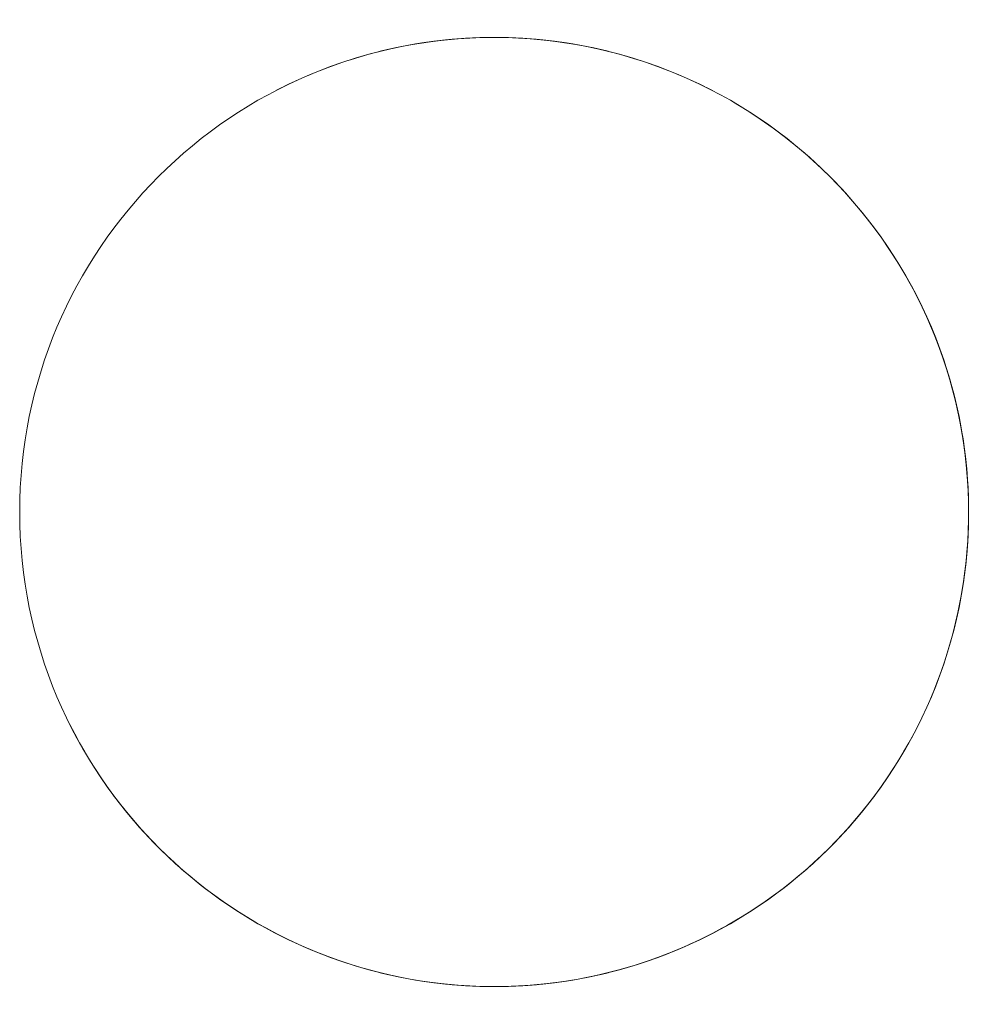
# Model space of a CAD drawing. Header units: millimetres. Extents: x -3034 to 546681, y -100001 to 133386.
# Tile 1 of 124: x -1 to 1, y -100001 to -99999. Entities that reach past the tile are written whole.
import ezdxf

# ---------------------------------------------------------------- set-up
doc = ezdxf.new("R2010")
doc.units = ezdxf.units.MM
doc.layers.add('PAB - widokowe', color=7, linetype='Continuous', lineweight=18)

# ---------------------------------------------------------------- blocks, each defined once
blk = doc.blocks.new('wentylacjaa')
at = {"color": 8, "lineweight": 9}
for start_param, end_param in [(1.092741, 2.048852), (1.092741, 2.048852), (1.092741, 2.048852), (1.092741, 2.048852), (1.328305, 1.813288), (1.328305, 1.813288), (6.049479, 6.740022), (5.874946, 6.56549), (3.606018, 4.296562), (5.128216, 5.81876), (3.780551, 4.471094), (4.953684, 5.644227), (4.234333, 5.190445), (4.234333, 5.190445), (4.234333, 5.190445), (4.234333, 5.190445), (4.234333, 5.190445), (4.469898, 4.95488), (4.469898, 4.95488)]:
    blk.add_ellipse((0, 0), major_axis=(1, 0), ratio=1, start_param=start_param, end_param=end_param, dxfattribs=at)
blk.add_ellipse((0, 0), major_axis=(1, 0), ratio=1, dxfattribs=at)
blk.add_ellipse((0, 0), major_axis=(1, 0), ratio=1, dxfattribs=at)
blk.add_ellipse((0, 0), major_axis=(1, 0), ratio=1, dxfattribs=at)
at = {"color": 8, "lineweight": 9, "ltscale": 5}
blk.add_ellipse((0, 0), major_axis=(1, 0), ratio=1, start_param=1.26287, end_param=1.878723, dxfattribs=at)
blk.add_ellipse((0, 0), major_axis=(1, 0), ratio=1, start_param=1.26287, end_param=1.878723, dxfattribs=at)
blk.add_ellipse((0, 0), major_axis=(1, 0), ratio=1, start_param=1.26287, end_param=1.878723, dxfattribs=at)
blk.add_ellipse((0, 0), major_axis=(1, 0), ratio=1, start_param=1.26287, end_param=1.878723, dxfattribs=at)
at = {"color": 8, "linetype": 'ByBlock', "lineweight": 9}
for start_param, end_param in [(0, 1.041915), (0, 1.041915), (0, 1.041915), (0, 1.041915), (0, 0.523599), (0, 0.523599), (4.712389, 5.280055), (4.712389, 5.280055)]:
    blk.add_ellipse((0, 0), major_axis=(1, 0), ratio=1, start_param=start_param, end_param=end_param, dxfattribs=at)

msp = doc.modelspace()

# ---------------------------------------------------------------- block references
at = {"layer": 'PAB - widokowe'}
msp.add_blockref('wentylacjaa', (0, -100000), dxfattribs=at)

doc.saveas('drawing.dxf')
